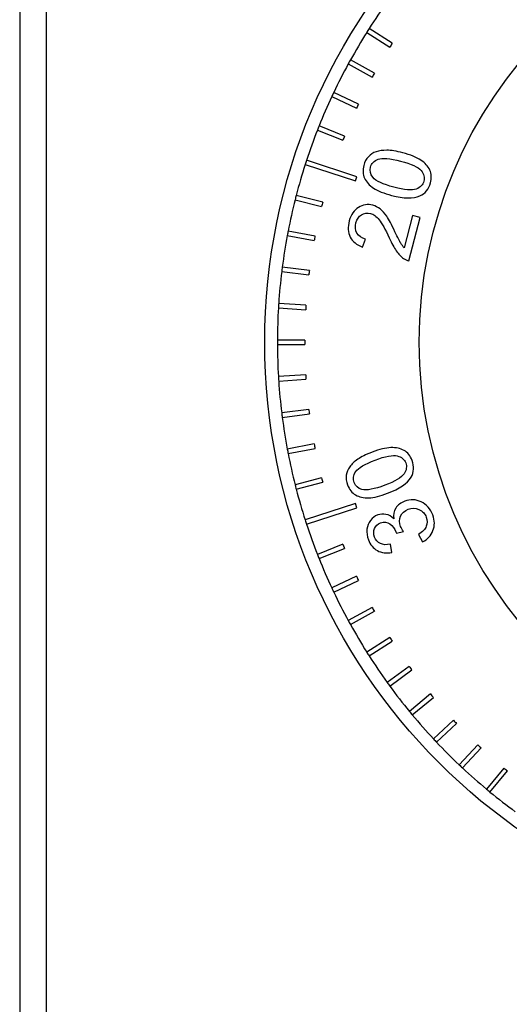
# Model space of a CAD drawing. Header units: millimetres. Extents: x 7099 to 9560, y -2357 to -1635.
# Tile 4 of 85: x 7171 to 7204, y -2067 to -2001. Entities that reach past the tile are written whole.
import ezdxf

# ---------------------------------------------------------------- set-up
doc = ezdxf.new("R2010")
doc.units = ezdxf.units.MM
doc.header["$LTSCALE"] = 3
doc.layers.add('layer 1', color=7, linetype='Continuous')

msp = doc.modelspace()

# ---------------------------------------------------------------- linework, layer by layer
at = {"linetype": 'Continuous', "lineweight": 30}
for p, q in [((7171.232, -1962.935), (7171.232, -2135.507)), ((7173.02, -1964.722), (7173.02, -2133.719)), ((7194.597, -2001.37), (7196.152, -2002.357)), ((7196.313, -2002.104), (7194.757, -2001.117)), ((7195.112, -2004.116), (7193.497, -2003.229)), ((7193.353, -2003.492), (7194.967, -2004.379)), ((7192.245, -2005.687), (7193.912, -2006.472)), ((7194.039, -2006.2), (7192.372, -2005.416)), ((7191.276, -2007.948), (7192.989, -2008.626)), ((7193.1, -2008.348), (7191.387, -2007.669)), ((7193.939, -2011.083), (7190.545, -2009.98)), ((7190.452, -2010.265), (7193.846, -2011.368)), ((7193.846, -2011.368), (7193.939, -2011.083)), ((7189.775, -2012.63), (7191.56, -2013.088)), ((7191.634, -2012.798), (7189.85, -2012.339)), ((7189.248, -2015.032), (7191.058, -2015.377)), ((7191.114, -2015.083), (7189.304, -2014.737)), ((7190.738, -2017.396), (7188.91, -2017.165)), ((7188.872, -2017.463), (7190.7, -2017.694)), ((7188.65, -2019.912), (7190.489, -2020.028)), ((7190.508, -2019.728), (7188.669, -2019.613)), ((7190.425, -2022.071), (7188.582, -2022.071)), ((7188.582, -2022.371), (7190.425, -2022.371)), ((7190.489, -2024.414), (7188.65, -2024.529)), ((7188.669, -2024.829), (7190.508, -2024.713)), ((7190.7, -2026.748), (7188.872, -2026.979)), ((7188.91, -2027.276), (7190.738, -2027.045)), ((7191.058, -2029.064), (7189.248, -2029.409)), ((7189.304, -2029.704), (7191.114, -2029.359)), ((7191.56, -2031.353), (7189.775, -2031.812)), ((7189.85, -2032.102), (7191.634, -2031.644)), ((7193.846, -2033.073), (7190.452, -2034.176)), ((7193.939, -2033.359), (7193.846, -2033.073)), ((7190.545, -2034.461), (7193.939, -2033.359)), ((7192.989, -2035.815), (7191.276, -2036.493)), ((7191.387, -2036.772), (7193.1, -2036.094)), ((7193.912, -2037.97), (7192.245, -2038.754)), ((7192.372, -2039.026), (7194.039, -2038.241)), ((7194.967, -2040.062), (7193.353, -2040.95)), ((7193.497, -2041.213), (7195.112, -2040.325)), ((7196.152, -2042.084), (7194.597, -2043.072)), ((7194.757, -2043.325), (7196.313, -2042.338)), ((7197.462, -2044.028), (7195.971, -2045.111)), ((7196.148, -2045.354), (7197.638, -2044.271)), ((7198.891, -2045.886), (7197.471, -2047.06)), ((7197.662, -2047.291), (7199.082, -2046.117)), ((7200.434, -2047.65), (7199.091, -2048.911)), ((7199.296, -2049.13), (7200.639, -2047.869)), ((7202.084, -2049.314), (7200.823, -2050.657)), ((7201.042, -2050.862), (7202.303, -2049.519)), ((7203.836, -2050.871), (7202.662, -2052.29)), ((7202.893, -2052.482), (7204.067, -2051.062))]:
    msp.add_line(p, q, dxfattribs=at)
for radius in [40, 29.6]:
    msp.add_circle((7227.732, -2022.221), radius, dxfattribs=at)
for radius, start, end in [(39.15, 144.21952, 147.38048), (39.15, 147.81952, 150.98048), (39.15, 147.38048, 147.81952), (37.308, 147.36963, 147.83037), (39.15, 150.98048, 151.41952), (39.15, 151.41952, 154.58048), (37.308, 150.96963, 151.43037), (39.15, 155.01952, 158.18048), (39.15, 154.58048, 155.01952), (37.308, 154.56963, 155.03037), (39.15, 158.61952, 161.78048), (39.15, 158.18048, 158.61952), (37.308, 158.16963, 158.63037), (39.15, 161.78048, 162.21952), (39.15, 162.21952, 165.38048), (39.15, 165.81952, 168.98048), (39.15, 165.38048, 165.81952), (37.308, 165.36963, 165.83037), (39.15, 169.41952, 172.58048), (39.15, 168.98048, 169.41952), (37.308, 168.96963, 169.43037), (39.15, 172.58048, 173.01952), (39.15, 173.01952, 176.18048), (37.308, 172.56963, 173.03037), (39.15, 176.61952, 179.78048), (39.15, 176.18048, 176.61952), (37.308, 176.16963, 176.63037), (39.15, 179.78048, 180.21952), (39.15, 180.21952, 183.38048), (37.308, 179.76963, 180.23037), (39.15, 183.38048, 183.81952), (37.308, 183.36963, 183.83037), (39.15, 183.81952, 186.98048), (39.15, 186.98048, 187.41952), (37.308, 186.96963, 187.43037), (39.15, 187.41952, 190.58048), (37.308, 190.56963, 191.03037), (39.15, 190.58048, 191.01952), (39.15, 191.01952, 194.18048), (39.15, 194.18048, 194.61952), (37.308, 194.16963, 194.63037), (39.15, 194.61952, 197.78048), (39.15, 197.78048, 198.21952), (39.15, 198.21952, 201.38048), (37.308, 201.36963, 201.83037), (39.15, 201.38048, 201.81952), (39.15, 201.81952, 204.98048), (37.308, 204.96963, 205.43037), (39.15, 204.98048, 205.41952), (39.15, 205.41952, 208.58048), (37.308, 208.56963, 209.03037), (39.15, 208.58048, 209.01952), (39.15, 209.01952, 212.18048), (37.308, 212.16963, 212.63037), (39.15, 212.18048, 212.61952), (39.15, 212.61952, 215.78048), (37.308, 215.76963, 216.23037), (39.15, 215.78048, 216.21952), (39.15, 216.21952, 219.38048), (37.308, 219.36963, 219.83037), (39.15, 219.38048, 219.81952), (39.15, 219.81952, 222.98048), (37.308, 222.96963, 223.43037), (39.15, 222.98048, 223.41952), (39.15, 223.41952, 226.58048), (37.308, 226.56963, 227.03037), (39.15, 226.58048, 227.01952), (39.15, 227.01952, 230.18048), (37.308, 230.16963, 230.63037), (39.15, 230.18048, 230.61952), (39.15, 230.61952, 233.78048)]:
    msp.add_arc((7227.732, -2022.221), radius, start, end, dxfattribs=at)
at = {"layer": 'layer 1', "lineweight": 30}
for points, knots in [([(7196.273, -2012.339), (7195.754, -2012.203), (7195.348, -2012.04), (7195.058, -2011.85), (7195.058, -2011.85), (7194.768, -2011.659), (7194.565, -2011.437), (7194.449, -2011.181), (7194.449, -2011.181), (7194.333, -2010.926), (7194.318, -2010.639), (7194.402, -2010.319), (7194.402, -2010.319), (7194.463, -2010.084), (7194.565, -2009.889), (7194.707, -2009.735), (7194.707, -2009.735), (7194.849, -2009.582), (7195.025, -2009.471), (7195.234, -2009.403), (7195.234, -2009.403), (7195.442, -2009.335), (7195.684, -2009.302), (7195.958, -2009.304), (7195.958, -2009.304), (7196.232, -2009.305), (7196.588, -2009.363), (7197.023, -2009.477), (7197.023, -2009.477), (7197.539, -2009.612), (7197.943, -2009.775), (7198.232, -2009.963), (7198.232, -2009.963), (7198.523, -2010.152), (7198.726, -2010.375), (7198.843, -2010.631), (7198.843, -2010.631), (7198.96, -2010.886), (7198.976, -2011.175), (7198.892, -2011.496), (7198.892, -2011.496), (7198.781, -2011.919), (7198.543, -2012.212), (7198.178, -2012.375), (7198.178, -2012.375), (7197.734, -2012.568), (7197.099, -2012.556), (7196.273, -2012.339)], [0, 0, 0, 0, 0.076923, 0.076923, 0.076923, 0.076923, 0.153846, 0.153846, 0.153846, 0.153846, 0.230769, 0.230769, 0.230769, 0.230769, 0.307692, 0.307692, 0.307692, 0.307692, 0.384615, 0.384615, 0.384615, 0.384615, 0.461538, 0.461538, 0.461538, 0.461538, 0.538462, 0.538462, 0.538462, 0.538462, 0.615385, 0.615385, 0.615385, 0.615385, 0.692308, 0.692308, 0.692308, 0.692308, 0.769231, 0.769231, 0.769231, 0.769231, 0.846154, 0.846154, 0.846154, 0.846154, 1, 1, 1, 1]), ([(7196.42, -2011.787), (7197.143, -2011.977), (7197.647, -2012.019), (7197.928, -2011.912), (7197.928, -2011.912), (7198.211, -2011.806), (7198.385, -2011.628), (7198.45, -2011.38), (7198.45, -2011.38), (7198.515, -2011.132), (7198.45, -2010.892), (7198.255, -2010.661), (7198.255, -2010.661), (7198.06, -2010.429), (7197.602, -2010.219), (7196.88, -2010.03), (7196.88, -2010.03), (7196.156, -2009.84), (7195.653, -2009.798), (7195.371, -2009.905), (7195.371, -2009.905), (7195.089, -2010.01), (7194.915, -2010.19), (7194.848, -2010.443), (7194.848, -2010.443), (7194.784, -2010.691), (7194.837, -2010.917), (7195.008, -2011.12), (7195.008, -2011.12), (7195.227, -2011.376), (7195.698, -2011.598), (7196.42, -2011.787)], [0, 0, 0, 0, 0.111111, 0.111111, 0.111111, 0.111111, 0.222222, 0.222222, 0.222222, 0.222222, 0.333333, 0.333333, 0.333333, 0.333333, 0.444444, 0.444444, 0.444444, 0.444444, 0.555556, 0.555556, 0.555556, 0.555556, 0.666667, 0.666667, 0.666667, 0.666667, 0.777778, 0.777778, 0.777778, 0.777778, 1, 1, 1, 1]), ([(7197.684, -2013.699), (7197.684, -2013.699), (7198.2, -2013.834), (7198.2, -2013.834), (7198.2, -2013.834), (7198.2, -2013.834), (7197.437, -2016.745), (7197.437, -2016.745), (7197.437, -2016.745), (7197.306, -2016.716), (7197.187, -2016.661), (7197.078, -2016.584), (7197.078, -2016.584), (7196.9, -2016.457), (7196.736, -2016.286), (7196.588, -2016.071), (7196.588, -2016.071), (7196.44, -2015.856), (7196.28, -2015.563), (7196.11, -2015.191), (7196.11, -2015.191), (7195.842, -2014.612), (7195.617, -2014.207), (7195.432, -2013.978), (7195.432, -2013.978), (7195.247, -2013.748), (7195.052, -2013.606), (7194.848, -2013.553), (7194.848, -2013.553), (7194.634, -2013.497), (7194.433, -2013.526), (7194.246, -2013.641), (7194.246, -2013.641), (7194.059, -2013.756), (7193.933, -2013.938), (7193.868, -2014.184), (7193.868, -2014.184), (7193.8, -2014.445), (7193.823, -2014.675), (7193.937, -2014.872), (7193.937, -2014.872), (7194.051, -2015.069), (7194.245, -2015.204), (7194.52, -2015.278), (7194.52, -2015.278), (7194.52, -2015.278), (7194.32, -2015.817), (7194.32, -2015.817), (7194.32, -2015.817), (7193.916, -2015.671), (7193.638, -2015.445), (7193.486, -2015.14), (7193.486, -2015.14), (7193.334, -2014.834), (7193.313, -2014.473), (7193.423, -2014.054), (7193.423, -2014.054), (7193.533, -2013.633), (7193.738, -2013.329), (7194.037, -2013.144), (7194.037, -2013.144), (7194.336, -2012.959), (7194.659, -2012.912), (7195.005, -2013.003), (7195.005, -2013.003), (7195.181, -2013.049), (7195.344, -2013.13), (7195.495, -2013.248), (7195.495, -2013.248), (7195.647, -2013.364), (7195.795, -2013.531), (7195.94, -2013.747), (7195.94, -2013.747), (7196.083, -2013.964), (7196.27, -2014.309), (7196.496, -2014.782), (7196.496, -2014.782), (7196.683, -2015.178), (7196.813, -2015.435), (7196.886, -2015.553), (7196.886, -2015.553), (7196.959, -2015.67), (7197.036, -2015.772), (7197.119, -2015.858), (7197.119, -2015.858), (7197.119, -2015.858), (7197.684, -2013.699), (7197.684, -2013.699)], [0, 0, 0, 0, 0.043478, 0.043478, 0.043478, 0.043478, 0.086957, 0.086957, 0.086957, 0.086957, 0.130435, 0.130435, 0.130435, 0.130435, 0.173913, 0.173913, 0.173913, 0.173913, 0.217391, 0.217391, 0.217391, 0.217391, 0.26087, 0.26087, 0.26087, 0.26087, 0.304348, 0.304348, 0.304348, 0.304348, 0.347826, 0.347826, 0.347826, 0.347826, 0.391304, 0.391304, 0.391304, 0.391304, 0.434783, 0.434783, 0.434783, 0.434783, 0.478261, 0.478261, 0.478261, 0.478261, 0.521739, 0.521739, 0.521739, 0.521739, 0.565217, 0.565217, 0.565217, 0.565217, 0.608696, 0.608696, 0.608696, 0.608696, 0.652174, 0.652174, 0.652174, 0.652174, 0.695652, 0.695652, 0.695652, 0.695652, 0.73913, 0.73913, 0.73913, 0.73913, 0.782609, 0.782609, 0.782609, 0.782609, 0.826087, 0.826087, 0.826087, 0.826087, 0.869565, 0.869565, 0.869565, 0.869565, 0.913043, 0.913043, 0.913043, 0.913043, 1, 1, 1, 1]), ([(7196.006, -2032.382), (7195.504, -2032.572), (7195.079, -2032.674), (7194.733, -2032.688), (7194.733, -2032.688), (7194.386, -2032.7), (7194.091, -2032.637), (7193.848, -2032.495), (7193.848, -2032.495), (7193.606, -2032.355), (7193.427, -2032.13), (7193.31, -2031.821), (7193.31, -2031.821), (7193.224, -2031.594), (7193.193, -2031.376), (7193.22, -2031.168), (7193.22, -2031.168), (7193.247, -2030.961), (7193.325, -2030.769), (7193.456, -2030.592), (7193.456, -2030.592), (7193.587, -2030.416), (7193.764, -2030.249), (7193.989, -2030.092), (7193.989, -2030.092), (7194.213, -2029.933), (7194.536, -2029.774), (7194.957, -2029.615), (7194.957, -2029.615), (7195.456, -2029.426), (7195.879, -2029.324), (7196.224, -2029.31), (7196.224, -2029.31), (7196.571, -2029.295), (7196.865, -2029.359), (7197.109, -2029.5), (7197.109, -2029.5), (7197.352, -2029.64), (7197.533, -2029.865), (7197.651, -2030.176), (7197.651, -2030.176), (7197.805, -2030.585), (7197.782, -2030.962), (7197.578, -2031.306), (7197.578, -2031.306), (7197.328, -2031.721), (7196.804, -2032.079), (7196.006, -2032.382)], [0, 0, 0, 0, 0.076923, 0.076923, 0.076923, 0.076923, 0.153846, 0.153846, 0.153846, 0.153846, 0.230769, 0.230769, 0.230769, 0.230769, 0.307692, 0.307692, 0.307692, 0.307692, 0.384615, 0.384615, 0.384615, 0.384615, 0.461538, 0.461538, 0.461538, 0.461538, 0.538462, 0.538462, 0.538462, 0.538462, 0.615385, 0.615385, 0.615385, 0.615385, 0.692308, 0.692308, 0.692308, 0.692308, 0.769231, 0.769231, 0.769231, 0.769231, 0.846154, 0.846154, 0.846154, 0.846154, 1, 1, 1, 1]), ([(7195.805, -2031.847), (7196.505, -2031.581), (7196.939, -2031.324), (7197.107, -2031.074), (7197.107, -2031.074), (7197.276, -2030.823), (7197.314, -2030.578), (7197.223, -2030.338), (7197.223, -2030.338), (7197.132, -2030.099), (7196.94, -2029.941), (7196.647, -2029.865), (7196.647, -2029.865), (7196.354, -2029.789), (7195.859, -2029.884), (7195.161, -2030.148), (7195.161, -2030.148), (7194.462, -2030.414), (7194.027, -2030.671), (7193.86, -2030.921), (7193.86, -2030.921), (7193.691, -2031.171), (7193.653, -2031.418), (7193.746, -2031.663), (7193.746, -2031.663), (7193.837, -2031.902), (7194.011, -2032.056), (7194.269, -2032.122), (7194.269, -2032.122), (7194.595, -2032.204), (7195.107, -2032.111), (7195.805, -2031.847)], [0, 0, 0, 0, 0.111111, 0.111111, 0.111111, 0.111111, 0.222222, 0.222222, 0.222222, 0.222222, 0.333333, 0.333333, 0.333333, 0.333333, 0.444444, 0.444444, 0.444444, 0.444444, 0.555556, 0.555556, 0.555556, 0.555556, 0.666667, 0.666667, 0.666667, 0.666667, 0.777778, 0.777778, 0.777778, 0.777778, 1, 1, 1, 1]), ([(7198.352, -2035.647), (7198.352, -2035.647), (7198.083, -2035.151), (7198.083, -2035.151), (7198.083, -2035.151), (7198.357, -2034.978), (7198.532, -2034.796), (7198.609, -2034.603), (7198.609, -2034.603), (7198.685, -2034.41), (7198.683, -2034.209), (7198.604, -2034), (7198.604, -2034), (7198.511, -2033.753), (7198.346, -2033.576), (7198.112, -2033.473), (7198.112, -2033.473), (7197.878, -2033.369), (7197.636, -2033.365), (7197.384, -2033.46), (7197.384, -2033.46), (7197.145, -2033.551), (7196.977, -2033.704), (7196.88, -2033.921), (7196.88, -2033.921), (7196.784, -2034.136), (7196.781, -2034.364), (7196.873, -2034.607), (7196.873, -2034.607), (7196.91, -2034.706), (7196.977, -2034.821), (7197.071, -2034.954), (7197.071, -2034.954), (7197.071, -2034.954), (7196.592, -2035.069), (7196.592, -2035.069), (7196.592, -2035.069), (7196.583, -2035.033), (7196.574, -2035.003), (7196.566, -2034.982), (7196.566, -2034.982), (7196.481, -2034.759), (7196.347, -2034.581), (7196.163, -2034.446), (7196.163, -2034.446), (7195.98, -2034.311), (7195.768, -2034.29), (7195.528, -2034.381), (7195.528, -2034.381), (7195.337, -2034.454), (7195.203, -2034.579), (7195.126, -2034.756), (7195.126, -2034.756), (7195.05, -2034.933), (7195.051, -2035.124), (7195.129, -2035.329), (7195.129, -2035.329), (7195.206, -2035.533), (7195.334, -2035.678), (7195.514, -2035.765), (7195.514, -2035.765), (7195.694, -2035.851), (7195.92, -2035.865), (7196.192, -2035.806), (7196.192, -2035.806), (7196.192, -2035.806), (7196.295, -2036.365), (7196.295, -2036.365), (7196.295, -2036.365), (7195.921, -2036.434), (7195.594, -2036.392), (7195.315, -2036.239), (7195.315, -2036.239), (7195.036, -2036.086), (7194.833, -2035.841), (7194.706, -2035.504), (7194.706, -2035.504), (7194.618, -2035.273), (7194.587, -2035.04), (7194.613, -2034.807), (7194.613, -2034.807), (7194.637, -2034.574), (7194.716, -2034.373), (7194.849, -2034.205), (7194.849, -2034.205), (7194.981, -2034.036), (7195.144, -2033.915), (7195.337, -2033.842), (7195.337, -2033.842), (7195.52, -2033.773), (7195.705, -2033.759), (7195.893, -2033.8), (7195.893, -2033.8), (7196.081, -2033.842), (7196.256, -2033.943), (7196.418, -2034.102), (7196.418, -2034.102), (7196.38, -2033.829), (7196.427, -2033.589), (7196.557, -2033.38), (7196.557, -2033.38), (7196.687, -2033.172), (7196.89, -2033.016), (7197.164, -2032.912), (7197.164, -2032.912), (7197.535, -2032.771), (7197.902, -2032.787), (7198.263, -2032.96), (7198.263, -2032.96), (7198.624, -2033.133), (7198.883, -2033.426), (7199.039, -2033.84), (7199.039, -2033.84), (7199.181, -2034.213), (7199.186, -2034.565), (7199.057, -2034.896), (7199.057, -2034.896), (7198.928, -2035.228), (7198.693, -2035.478), (7198.352, -2035.647)], [0, 0, 0, 0, 0.032258, 0.032258, 0.032258, 0.032258, 0.064516, 0.064516, 0.064516, 0.064516, 0.096774, 0.096774, 0.096774, 0.096774, 0.129032, 0.129032, 0.129032, 0.129032, 0.16129, 0.16129, 0.16129, 0.16129, 0.193548, 0.193548, 0.193548, 0.193548, 0.225806, 0.225806, 0.225806, 0.225806, 0.258065, 0.258065, 0.258065, 0.258065, 0.290323, 0.290323, 0.290323, 0.290323, 0.322581, 0.322581, 0.322581, 0.322581, 0.354839, 0.354839, 0.354839, 0.354839, 0.387097, 0.387097, 0.387097, 0.387097, 0.419355, 0.419355, 0.419355, 0.419355, 0.451613, 0.451613, 0.451613, 0.451613, 0.483871, 0.483871, 0.483871, 0.483871, 0.516129, 0.516129, 0.516129, 0.516129, 0.548387, 0.548387, 0.548387, 0.548387, 0.580645, 0.580645, 0.580645, 0.580645, 0.612903, 0.612903, 0.612903, 0.612903, 0.645161, 0.645161, 0.645161, 0.645161, 0.677419, 0.677419, 0.677419, 0.677419, 0.709677, 0.709677, 0.709677, 0.709677, 0.741935, 0.741935, 0.741935, 0.741935, 0.774194, 0.774194, 0.774194, 0.774194, 0.806452, 0.806452, 0.806452, 0.806452, 0.83871, 0.83871, 0.83871, 0.83871, 0.870968, 0.870968, 0.870968, 0.870968, 0.903226, 0.903226, 0.903226, 0.903226, 0.935484, 0.935484, 0.935484, 0.935484, 1, 1, 1, 1])]:
    msp.add_open_spline(points, degree=3, knots=knots, dxfattribs=at)

doc.saveas('drawing.dxf')
